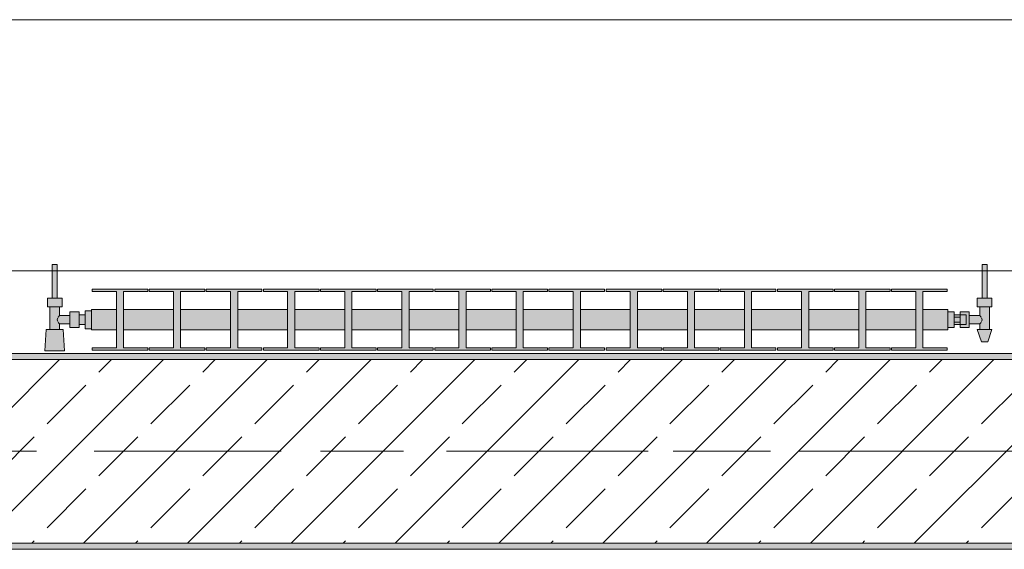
# Model space of a CAD drawing. Header units: metres. Extents: x -3.6 to 84.5, y -11 to 16.8.
# Tile 57 of 256: x 8.653 to 10.262, y 12.99 to 13.855. Entities that reach past the tile are written whole.
import ezdxf

# ---------------------------------------------------------------- set-up
doc = ezdxf.new("R2010")
doc.units = ezdxf.units.M
doc.header["$MEASUREMENT"] = 0
doc.linetypes.add('Achse', pattern=[0.2, 0.1, -0.05, 0, -0.05])
doc.linetypes.add('Strichlinie doppelt', pattern=[0.546806, 0.264583, -0.105833, 0.070556, -0.105833])
for name, color, linetype in [('451 - Universal.Achsen Raster', 7, 'Continuous'), ('604 - Struktur.Wand Aussen', 7, 'Continuous'), ('608 - Struktur.Träger', 7, 'Continuous'), ('801 - HKLSE.Heizung_ Klima_ Lüftung', 7, 'Continuous')]:
    doc.layers.add(name, color=color, linetype=linetype)
pattern_1 = [(45, (0, 0), (-0.01767767, 0.01767767), [0, -0.025])]

msp = doc.modelspace()

# ---------------------------------------------------------------- hatches: boundary and pattern name
at = {"layer": '608 - Struktur.Träger', "linetype": 'Continuous', "lineweight": 0, "true_color": 0x000000}
h = msp.add_hatch(dxfattribs=at)
h.set_pattern_fill('Gips_0001', color=18, style=0, pattern_type=2)
h.set_pattern_definition(pattern_1)
h.paths.add_polyline_path([(11.17, 13.31), (7.89, 13.31), (7.89, 13.3), (11.17, 13.3)])
h = msp.add_hatch(dxfattribs=at)
h.set_pattern_fill('Beton__Stahlbeton_0001', color=18, style=0, pattern_type=2)
h.set_pattern_definition([(45, (0, 0), (-0.0848528, 0.0848528), []), (45, (-0.04243, 0.04243), (-0.0848528, 0.0848528), [0.09, -0.03])])
h.paths.add_polyline_path([(0.38, 13), (0.69, 13), (3.97, 13), (4.29, 13), (7.57, 13), (7.89, 13), (11.17, 13), (11.48, 13), (11.48, 13.3), (11.17, 13.3), (7.89, 13.3), (7.57, 13.3), (4.29, 13.3), (3.97, 13.3), (0.69, 13.3), (0.38, 13.3)])
h = msp.add_hatch(dxfattribs=at)
h.set_pattern_fill('Gips_0001', color=18, style=0, pattern_type=2)
h.set_pattern_definition(pattern_1)
h.paths.add_polyline_path([(7.89, 13), (7.89, 12.99), (11.17, 12.99), (11.17, 13)])
at = {"layer": '801 - HKLSE.Heizung_ Klima_ Lüftung', "linetype": 'Continuous', "lineweight": 0, "true_color": 0x3a3a3a}
for points in [[(8.77, 13.3503), (8.77, 13.3797), (8.76, 13.3797), (8.76, 13.373), (8.75, 13.373), (8.75, 13.378), (8.735, 13.378), (8.735, 13.372), (8.718, 13.372), (8.718, 13.386), (8.722, 13.386), (8.722, 13.4), (8.714, 13.4), (8.714, 13.455), (8.706, 13.455), (8.706, 13.4), (8.698, 13.4), (8.698, 13.386), (8.702, 13.386), (8.702, 13.349), (8.696, 13.349), (8.694, 13.314), (8.726, 13.314), (8.724, 13.349), (8.718, 13.349), (8.718, 13.358), (8.735, 13.358), (8.735, 13.352), (8.75, 13.352), (8.75, 13.357), (8.76, 13.357), (8.76, 13.3503)], [(10.17, 13.352), (10.18, 13.352), (10.18, 13.357), (10.19, 13.357), (10.19, 13.352), (10.205, 13.352), (10.205, 13.358), (10.222, 13.358), (10.222, 13.349), (10.218, 13.349), (10.225, 13.329), (10.235, 13.329), (10.242, 13.349), (10.238, 13.349), (10.238, 13.386), (10.242, 13.386), (10.242, 13.4), (10.234, 13.4), (10.234, 13.455), (10.226, 13.455), (10.226, 13.4), (10.218, 13.4), (10.218, 13.386), (10.222, 13.386), (10.222, 13.372), (10.205, 13.372), (10.205, 13.378), (10.19, 13.378), (10.19, 13.373), (10.18, 13.373), (10.18, 13.378), (10.17, 13.378)], [(8.77, 13.3817), (8.77, 13.3483), (8.8108, 13.3483), (8.8108, 13.3192), (8.7712, 13.3192), (8.7712, 13.315), (8.8622, 13.315), (8.8622, 13.3192), (8.8225, 13.3192), (8.8225, 13.3483), (8.9042, 13.3483), (8.9042, 13.3192), (8.8645, 13.3192), (8.8645, 13.315), (8.9555, 13.315), (8.9555, 13.3192), (8.9158, 13.3192), (8.9158, 13.3483), (8.9975, 13.3483), (8.9975, 13.3192), (8.9578, 13.3192), (8.9578, 13.315), (9.0488, 13.315), (9.0488, 13.3192), (9.0092, 13.3192), (9.0092, 13.3483), (9.0908, 13.3483), (9.0908, 13.3192), (9.0512, 13.3192), (9.0512, 13.315), (9.1422, 13.315), (9.1422, 13.3192), (9.1025, 13.3192), (9.1025, 13.3483), (9.1842, 13.3483), (9.1842, 13.3192), (9.1445, 13.3192), (9.1445, 13.315), (9.2355, 13.315), (9.2355, 13.3192), (9.1958, 13.3192), (9.1958, 13.3483), (9.2775, 13.3483), (9.2775, 13.3192), (9.2378, 13.3192), (9.2378, 13.315), (9.3288, 13.315), (9.3288, 13.3192), (9.2892, 13.3192), (9.2892, 13.3483), (9.3708, 13.3483), (9.3708, 13.3192), (9.3312, 13.3192), (9.3312, 13.315), (9.4222, 13.315), (9.4222, 13.3192), (9.3825, 13.3192), (9.3825, 13.3483), (9.4642, 13.3483), (9.4642, 13.3192), (9.4245, 13.3192), (9.4245, 13.315), (9.5155, 13.315), (9.5155, 13.3192), (9.4758, 13.3192), (9.4758, 13.3483), (9.5575, 13.3483), (9.5575, 13.3192), (9.5178, 13.3192), (9.5178, 13.315), (9.6088, 13.315), (9.6088, 13.3192), (9.5692, 13.3192), (9.5692, 13.3483), (9.6508, 13.3483), (9.6508, 13.3192), (9.6112, 13.3192), (9.6112, 13.315), (9.7022, 13.315), (9.7022, 13.3192), (9.6625, 13.3192), (9.6625, 13.3483), (9.7442, 13.3483), (9.7442, 13.3192), (9.7045, 13.3192), (9.7045, 13.315), (9.7955, 13.315), (9.7955, 13.3192), (9.7558, 13.3192), (9.7558, 13.3483), (9.8375, 13.3483), (9.8375, 13.3192), (9.7978, 13.3192), (9.7978, 13.315), (9.8888, 13.315), (9.8888, 13.3192), (9.8492, 13.3192), (9.8492, 13.3483), (9.9308, 13.3483), (9.9308, 13.3192), (9.8912, 13.3192), (9.8912, 13.315), (9.9822, 13.315), (9.9822, 13.3192), (9.9425, 13.3192), (9.9425, 13.3483), (10.0242, 13.3483), (10.0242, 13.3192), (9.9845, 13.3192), (9.9845, 13.315), (10.0755, 13.315), (10.0755, 13.3192), (10.0358, 13.3192), (10.0358, 13.3483), (10.1175, 13.3483), (10.1175, 13.3192), (10.0778, 13.3192), (10.0778, 13.315), (10.1688, 13.315), (10.1688, 13.3192), (10.1292, 13.3192), (10.1292, 13.3483), (10.17, 13.3483), (10.17, 13.3817), (10.1292, 13.3817), (10.1292, 13.4108), (10.1688, 13.4108), (10.1688, 13.415), (10.0778, 13.415), (10.0778, 13.4108), (10.1175, 13.4108), (10.1175, 13.3817), (10.0358, 13.3817), (10.0358, 13.4108), (10.0755, 13.4108), (10.0755, 13.415), (9.9845, 13.415), (9.9845, 13.4108), (10.0242, 13.4108), (10.0242, 13.3817), (9.9425, 13.3817), (9.9425, 13.4108), (9.9822, 13.4108), (9.9822, 13.415), (9.8912, 13.415), (9.8912, 13.4108), (9.9308, 13.4108), (9.9308, 13.3817), (9.8492, 13.3817), (9.8492, 13.4108), (9.8888, 13.4108), (9.8888, 13.415), (9.7978, 13.415), (9.7978, 13.4108), (9.8375, 13.4108), (9.8375, 13.3817), (9.7558, 13.3817), (9.7558, 13.4108), (9.7955, 13.4108), (9.7955, 13.415), (9.7045, 13.415), (9.7045, 13.4108), (9.7442, 13.4108), (9.7442, 13.3817), (9.6625, 13.3817), (9.6625, 13.4108), (9.7022, 13.4108), (9.7022, 13.415), (9.6112, 13.415), (9.6112, 13.4108), (9.6508, 13.4108), (9.6508, 13.3817), (9.5692, 13.3817), (9.5692, 13.4108), (9.6088, 13.4108), (9.6088, 13.415), (9.5178, 13.415), (9.5178, 13.4108), (9.5575, 13.4108), (9.5575, 13.3817), (9.4758, 13.3817), (9.4758, 13.4108), (9.5155, 13.4108), (9.5155, 13.415), (9.4245, 13.415), (9.4245, 13.4108), (9.4642, 13.4108), (9.4642, 13.3817), (9.3825, 13.3817), (9.3825, 13.4108), (9.4222, 13.4108), (9.4222, 13.415), (9.3312, 13.415), (9.3312, 13.4108), (9.3708, 13.4108), (9.3708, 13.3817), (9.2892, 13.3817), (9.2892, 13.4108), (9.3288, 13.4108), (9.3288, 13.415), (9.2378, 13.415), (9.2378, 13.4108), (9.2775, 13.4108), (9.2775, 13.3817), (9.1958, 13.3817), (9.1958, 13.4108), (9.2355, 13.4108), (9.2355, 13.415), (9.1445, 13.415), (9.1445, 13.4108), (9.1842, 13.4108), (9.1842, 13.3817), (9.1025, 13.3817), (9.1025, 13.4108), (9.1422, 13.4108), (9.1422, 13.415), (9.0512, 13.415), (9.0512, 13.4108), (9.0908, 13.4108), (9.0908, 13.3817), (9.0092, 13.3817), (9.0092, 13.4108), (9.0488, 13.4108), (9.0488, 13.415), (8.9578, 13.415), (8.9578, 13.4108), (8.9975, 13.4108), (8.9975, 13.3817), (8.9158, 13.3817), (8.9158, 13.4108), (8.9555, 13.4108), (8.9555, 13.415), (8.8645, 13.415), (8.8645, 13.4108), (8.9042, 13.4108), (8.9042, 13.3817), (8.8225, 13.3817), (8.8225, 13.4108), (8.8622, 13.4108), (8.8622, 13.415), (8.7712, 13.415), (8.7712, 13.4108), (8.8108, 13.4108), (8.8108, 13.3817)]]:
    msp.add_hatch(color=250, dxfattribs=at).paths.add_polyline_path(points)

# ---------------------------------------------------------------- linework, layer by layer
at = {"layer": '451 - Universal.Achsen Raster', "color": 160, "linetype": 'Strichlinie doppelt', "lineweight": 9, "true_color": 0x3232ff}
msp.add_line((64.935, 13.15), (-3.175, 13.15), dxfattribs=at)
at = {"layer": '604 - Struktur.Wand Aussen', "color": 7, "linetype": 'Continuous', "lineweight": 13}
for p, q in [((10.72, 13.855), (8.32, 13.855)), ((8.32, 13.445), (10.72, 13.445))]:
    msp.add_line(p, q, dxfattribs=at)
at = {"layer": '608 - Struktur.Träger', "color": 7, "linetype": 'Continuous', "lineweight": 13}
for p, q in [((0.38, 13.31), (11.48, 13.31)), ((11.17, 13.3), (7.89, 13.3)), ((0.38, 12.99), (11.48, 12.99))]:
    msp.add_line(p, q, dxfattribs=at)
at = {"layer": '608 - Struktur.Träger', "color": 7, "linetype": 'Continuous', "lineweight": 5}
for p, q in [((11.17, 13.31), (7.89, 13.31)), ((11.17, 12.99), (7.89, 12.99))]:
    msp.add_line(p, q, dxfattribs=at)
at = {"layer": '608 - Struktur.Träger', "color": 7, "linetype": 'Achse', "lineweight": 9}
msp.add_line((0.38, 13.15), (11.48, 13.15), dxfattribs=at)
at = {"layer": '608 - Struktur.Träger', "color": 7, "linetype": 'Continuous', "lineweight": 13, "flags": 128}
msp.add_lwpolyline([(11.48, 13), (11.17, 13), (7.89, 13), (7.57, 13), (4.29, 13), (3.97, 13), (0.69, 13), (0.38, 13)], dxfattribs=at)
at = {"layer": '801 - HKLSE.Heizung_ Klima_ Lüftung', "color": 7, "linetype": 'Continuous', "lineweight": 5, "true_color": 0xebebeb}
for p, q in [((8.7072, 13.455), (8.706, 13.455)), ((8.706, 13.455), (8.706, 13.4)), ((8.71, 13.455), (8.7072, 13.455)), ((8.7128, 13.455), (8.71, 13.455)), ((8.714, 13.455), (8.7128, 13.455)), ((8.714, 13.455), (8.714, 13.4)), ((10.226, 13.455), (10.2272, 13.455)), ((10.226, 13.455), (10.226, 13.4)), ((10.2272, 13.455), (10.23, 13.455)), ((10.23, 13.455), (10.2328, 13.455)), ((10.2328, 13.455), (10.234, 13.455)), ((10.234, 13.455), (10.234, 13.4)), ((8.7712, 13.415), (8.7712, 13.4108)), ((8.8622, 13.415), (8.7712, 13.415)), ((8.7712, 13.415), (8.7712, 13.4108)), ((8.7712, 13.4108), (8.8108, 13.4108)), ((8.8108, 13.4108), (8.8108, 13.3192)), ((8.8225, 13.3192), (8.8225, 13.4108)), ((8.8225, 13.4108), (8.8622, 13.4108)), ((8.8622, 13.4108), (8.8622, 13.415)), ((8.8645, 13.415), (8.8645, 13.4108)), ((8.9555, 13.415), (8.8645, 13.415)), ((8.8645, 13.415), (8.8645, 13.4108)), ((8.8645, 13.4108), (8.9042, 13.4108)), ((8.9042, 13.4108), (8.9042, 13.3192)), ((8.9158, 13.3192), (8.9158, 13.4108)), ((8.9158, 13.4108), (8.9555, 13.4108)), ((8.9555, 13.4108), (8.9555, 13.415)), ((8.9555, 13.4108), (8.9555, 13.415)), ((9.0488, 13.415), (8.9578, 13.415)), ((8.9578, 13.415), (8.9578, 13.4108)), ((8.9578, 13.4108), (8.9975, 13.4108)), ((8.9975, 13.4108), (8.9975, 13.3192)), ((9.0092, 13.3192), (9.0092, 13.4108)), ((9.0092, 13.4108), (9.0488, 13.4108)), ((9.0488, 13.4108), (9.0488, 13.415)), ((9.0488, 13.4108), (9.0488, 13.415)), ((9.1422, 13.415), (9.0512, 13.415)), ((9.0512, 13.415), (9.0512, 13.4108)), ((9.0512, 13.4108), (9.0908, 13.4108)), ((9.0908, 13.4108), (9.0908, 13.3192)), ((9.1025, 13.3192), (9.1025, 13.4108)), ((9.1025, 13.4108), (9.1422, 13.4108)), ((9.1422, 13.4108), (9.1422, 13.415)), ((9.1445, 13.415), (9.1445, 13.4108)), ((9.2355, 13.415), (9.1445, 13.415)), ((9.1445, 13.415), (9.1445, 13.4108)), ((9.1445, 13.4108), (9.1842, 13.4108)), ((9.1842, 13.4108), (9.1842, 13.3192)), ((9.1958, 13.3192), (9.1958, 13.4108)), ((9.1958, 13.4108), (9.2355, 13.4108)), ((9.2355, 13.4108), (9.2355, 13.415)), ((9.2355, 13.4108), (9.2355, 13.415)), ((9.3288, 13.415), (9.2378, 13.415)), ((9.2378, 13.415), (9.2378, 13.4108)), ((9.2378, 13.4108), (9.2775, 13.4108)), ((9.2775, 13.4108), (9.2775, 13.3192)), ((9.2892, 13.3192), (9.2892, 13.4108)), ((9.2892, 13.4108), (9.3288, 13.4108)), ((9.3288, 13.4108), (9.3288, 13.415)), ((9.3312, 13.415), (9.3312, 13.4108)), ((9.4222, 13.415), (9.3312, 13.415)), ((9.3312, 13.415), (9.3312, 13.4108)), ((9.3312, 13.4108), (9.3708, 13.4108)), ((9.3708, 13.4108), (9.3708, 13.3192)), ((9.3825, 13.3192), (9.3825, 13.4108)), ((9.3825, 13.4108), (9.4222, 13.4108)), ((9.4222, 13.4108), (9.4222, 13.415)), ((9.5155, 13.415), (9.4245, 13.415)), ((9.4245, 13.415), (9.4245, 13.4108)), ((9.4245, 13.4108), (9.4642, 13.4108)), ((9.4642, 13.4108), (9.4642, 13.3192)), ((9.4758, 13.3192), (9.4758, 13.4108)), ((9.4758, 13.4108), (9.5155, 13.4108)), ((9.5155, 13.4108), (9.5155, 13.415)), ((9.5155, 13.4108), (9.5155, 13.415)), ((9.6088, 13.415), (9.5178, 13.415)), ((9.5178, 13.415), (9.5178, 13.4108)), ((9.5178, 13.4108), (9.5575, 13.4108)), ((9.5575, 13.4108), (9.5575, 13.3192)), ((9.5692, 13.3192), (9.5692, 13.4108)), ((9.5692, 13.4108), (9.6088, 13.4108)), ((9.6088, 13.4108), (9.6088, 13.415)), ((9.6088, 13.4108), (9.6088, 13.415)), ((9.6112, 13.415), (9.6112, 13.4108)), ((9.7022, 13.415), (9.6112, 13.415)), ((9.6112, 13.415), (9.6112, 13.4108)), ((9.6112, 13.4108), (9.6508, 13.4108)), ((9.6508, 13.4108), (9.6508, 13.3192)), ((9.6625, 13.3192), (9.6625, 13.4108)), ((9.6625, 13.4108), (9.7022, 13.4108)), ((9.7022, 13.4108), (9.7022, 13.415)), ((9.7955, 13.415), (9.7045, 13.415)), ((9.7045, 13.415), (9.7045, 13.4108)), ((9.7045, 13.4108), (9.7442, 13.4108)), ((9.7442, 13.4108), (9.7442, 13.3192)), ((9.7558, 13.3192), (9.7558, 13.4108)), ((9.7558, 13.4108), (9.7955, 13.4108)), ((9.7955, 13.4108), (9.7955, 13.415)), ((9.8888, 13.415), (9.7978, 13.415)), ((9.7978, 13.415), (9.7978, 13.4108)), ((9.7978, 13.4108), (9.8375, 13.4108)), ((9.8375, 13.4108), (9.8375, 13.3192)), ((9.8492, 13.3192), (9.8492, 13.4108)), ((9.8492, 13.4108), (9.8888, 13.4108)), ((9.8888, 13.4108), (9.8888, 13.415)), ((9.8888, 13.4108), (9.8888, 13.415)), ((9.8912, 13.415), (9.8912, 13.4108)), ((9.9822, 13.415), (9.8912, 13.415)), ((9.8912, 13.415), (9.8912, 13.4108)), ((9.8912, 13.4108), (9.9308, 13.4108)), ((9.9308, 13.4108), (9.9308, 13.3192)), ((9.9425, 13.3192), (9.9425, 13.4108)), ((9.9425, 13.4108), (9.9822, 13.4108)), ((9.9822, 13.4108), (9.9822, 13.415)), ((9.9845, 13.415), (9.9845, 13.4108)), ((10.0755, 13.415), (9.9845, 13.415)), ((9.9845, 13.415), (9.9845, 13.4108)), ((9.9845, 13.4108), (10.0242, 13.4108)), ((10.0242, 13.4108), (10.0242, 13.3192)), ((10.0358, 13.3192), (10.0358, 13.4108)), ((10.0358, 13.4108), (10.0755, 13.4108)), ((10.0755, 13.4108), (10.0755, 13.415)), ((10.0755, 13.4108), (10.0755, 13.415)), ((10.0778, 13.415), (10.0778, 13.4108)), ((10.1688, 13.415), (10.0778, 13.415)), ((10.0778, 13.415), (10.0778, 13.4108)), ((10.0778, 13.4108), (10.1175, 13.4108)), ((10.1175, 13.4108), (10.1175, 13.3192)), ((10.1292, 13.3192), (10.1292, 13.4108)), ((10.1292, 13.4108), (10.1688, 13.4108)), ((10.1688, 13.4108), (10.1688, 13.415)), ((8.704, 13.4), (8.698, 13.4)), ((8.698, 13.4), (8.698, 13.386)), ((8.716, 13.4), (8.704, 13.4)), ((8.7072, 13.4), (8.706, 13.4)), ((8.71, 13.4), (8.7072, 13.4)), ((8.7128, 13.4), (8.71, 13.4)), ((8.714, 13.4), (8.7128, 13.4)), ((8.722, 13.4), (8.716, 13.4)), ((8.722, 13.4), (8.722, 13.386)), ((10.218, 13.4), (10.224, 13.4)), ((10.218, 13.4), (10.218, 13.386)), ((10.224, 13.4), (10.236, 13.4)), ((10.226, 13.4), (10.2272, 13.4)), ((10.2272, 13.4), (10.23, 13.4)), ((10.23, 13.4), (10.2328, 13.4)), ((10.2328, 13.4), (10.234, 13.4)), ((10.236, 13.4), (10.242, 13.4)), ((10.242, 13.4), (10.242, 13.386)), ((8.704, 13.386), (8.698, 13.386)), ((8.702, 13.386), (8.702, 13.349)), ((8.716, 13.386), (8.704, 13.386)), ((8.722, 13.386), (8.716, 13.386)), ((8.718, 13.386), (8.718, 13.372)), ((8.735, 13.378), (8.735, 13.3715)), ((8.735, 13.378), (8.75, 13.378)), ((8.75, 13.378), (8.75, 13.3715)), ((8.76, 13.3797), (8.76, 13.365)), ((8.76, 13.3797), (8.77, 13.3797)), ((8.76, 13.3797), (8.76, 13.365)), ((8.76, 13.3797), (8.77, 13.3797)), ((8.77, 13.3817), (8.77, 13.3768)), ((8.77, 13.3817), (8.8108, 13.3817)), ((8.77, 13.3768), (8.77, 13.365)), ((8.8225, 13.3817), (8.9042, 13.3817)), ((8.9158, 13.3817), (8.9975, 13.3817)), ((9.0092, 13.3817), (9.0908, 13.3817)), ((9.1025, 13.3817), (9.1842, 13.3817)), ((9.1958, 13.3817), (9.2775, 13.3817)), ((9.2892, 13.3817), (9.3708, 13.3817)), ((9.3825, 13.3817), (9.4642, 13.3817)), ((9.4758, 13.3817), (9.5575, 13.3817)), ((9.5692, 13.3817), (9.6508, 13.3817)), ((9.6625, 13.3817), (9.7442, 13.3817)), ((9.7558, 13.3817), (9.8375, 13.3817)), ((9.8492, 13.3817), (9.9308, 13.3817)), ((9.9425, 13.3817), (10.0242, 13.3817)), ((10.0358, 13.3817), (10.1175, 13.3817)), ((10.1292, 13.3817), (10.17, 13.3817)), ((10.17, 13.3817), (10.17, 13.3768)), ((10.17, 13.378), (10.18, 13.378)), ((10.17, 13.3768), (10.17, 13.365)), ((10.18, 13.378), (10.18, 13.365)), ((10.19, 13.373), (10.19, 13.378)), ((10.19, 13.378), (10.19, 13.3715)), ((10.205, 13.378), (10.19, 13.378)), ((10.205, 13.378), (10.205, 13.3715)), ((10.218, 13.386), (10.224, 13.386)), ((10.222, 13.386), (10.222, 13.372)), ((10.224, 13.386), (10.236, 13.386)), ((10.236, 13.386), (10.242, 13.386)), ((10.238, 13.386), (10.238, 13.349)), ((8.7153, 13.3679), (8.7139, 13.365)), ((8.7139, 13.365), (8.7153, 13.3621)), ((8.7163, 13.3699), (8.7158, 13.3689)), ((8.7158, 13.3611), (8.7163, 13.3601)), ((8.718, 13.372), (8.7163, 13.3699)), ((8.7163, 13.3601), (8.718, 13.358)), ((8.718, 13.372), (8.735, 13.372)), ((8.735, 13.3715), (8.735, 13.3585)), ((8.735, 13.3585), (8.735, 13.352)), ((8.75, 13.373), (8.76, 13.373)), ((8.75, 13.3715), (8.75, 13.3585)), ((8.75, 13.3585), (8.75, 13.352)), ((8.76, 13.373), (8.76, 13.3707)), ((8.76, 13.3707), (8.76, 13.365)), ((8.76, 13.365), (8.76, 13.3503)), ((8.76, 13.365), (8.76, 13.3503)), ((8.76, 13.365), (8.76, 13.3593)), ((8.76, 13.3593), (8.76, 13.357)), ((8.77, 13.365), (8.77, 13.3532)), ((10.17, 13.365), (10.17, 13.3532)), ((10.19, 13.373), (10.18, 13.373)), ((10.18, 13.3693), (10.19, 13.3693)), ((10.18, 13.365), (10.18, 13.352)), ((10.18, 13.3607), (10.19, 13.3607)), ((10.19, 13.373), (10.19, 13.3707)), ((10.19, 13.373), (10.2, 13.373)), ((10.19, 13.373), (10.19, 13.3707)), ((10.19, 13.3715), (10.19, 13.3693)), ((10.19, 13.3707), (10.19, 13.365)), ((10.19, 13.3707), (10.19, 13.3693)), ((10.19, 13.3693), (10.19, 13.365)), ((10.19, 13.365), (10.19, 13.3607)), ((10.19, 13.365), (10.19, 13.3593)), ((10.19, 13.3607), (10.19, 13.3585)), ((10.19, 13.3607), (10.19, 13.3593)), ((10.19, 13.3593), (10.19, 13.357)), ((10.19, 13.3593), (10.19, 13.357)), ((10.19, 13.3585), (10.19, 13.352)), ((10.2, 13.373), (10.2, 13.3707)), ((10.2, 13.3707), (10.2, 13.365)), ((10.2, 13.365), (10.2, 13.3593)), ((10.2, 13.3593), (10.2, 13.357)), ((10.222, 13.372), (10.205, 13.372)), ((10.205, 13.3715), (10.205, 13.3585)), ((10.205, 13.3585), (10.205, 13.352)), ((10.222, 13.372), (10.2237, 13.3699)), ((10.2237, 13.3601), (10.222, 13.358)), ((10.2237, 13.3699), (10.2242, 13.3689)), ((10.2242, 13.3611), (10.2237, 13.3601)), ((10.2247, 13.3679), (10.2261, 13.365)), ((10.2261, 13.365), (10.2247, 13.3621)), ((8.696, 13.349), (8.694, 13.314)), ((8.7001, 13.349), (8.696, 13.349)), ((8.71, 13.349), (8.7001, 13.349)), ((8.7199, 13.349), (8.71, 13.349)), ((8.718, 13.358), (8.718, 13.349)), ((8.718, 13.358), (8.735, 13.358)), ((8.724, 13.349), (8.7199, 13.349)), ((8.724, 13.349), (8.726, 13.314)), ((8.735, 13.352), (8.75, 13.352)), ((8.75, 13.357), (8.76, 13.357)), ((8.76, 13.3503), (8.77, 13.3503)), ((8.76, 13.3503), (8.77, 13.3503)), ((8.76, 13.3503), (8.77, 13.3503)), ((8.76, 13.3503), (8.77, 13.3503)), ((8.77, 13.3532), (8.77, 13.3483)), ((8.77, 13.3483), (8.8108, 13.3483)), ((8.8225, 13.3483), (8.9042, 13.3483)), ((8.9158, 13.3483), (8.9975, 13.3483)), ((9.0092, 13.3483), (9.0908, 13.3483)), ((9.1025, 13.3483), (9.1842, 13.3483)), ((9.1958, 13.3483), (9.2775, 13.3483)), ((9.2892, 13.3483), (9.3708, 13.3483)), ((9.3825, 13.3483), (9.4642, 13.3483)), ((9.4758, 13.3483), (9.5575, 13.3483)), ((9.5692, 13.3483), (9.6508, 13.3483)), ((9.6625, 13.3483), (9.7442, 13.3483)), ((9.7558, 13.3483), (9.8375, 13.3483)), ((9.8492, 13.3483), (9.9308, 13.3483)), ((9.9425, 13.3483), (10.0242, 13.3483)), ((10.0358, 13.3483), (10.1175, 13.3483)), ((10.1292, 13.3483), (10.17, 13.3483)), ((10.17, 13.3532), (10.17, 13.3483)), ((10.17, 13.352), (10.18, 13.352)), ((10.17, 13.352), (10.18, 13.352)), ((10.17, 13.352), (10.18, 13.352)), ((10.17, 13.352), (10.18, 13.352)), ((10.19, 13.357), (10.18, 13.357)), ((10.19, 13.357), (10.2, 13.357)), ((10.19, 13.352), (10.19, 13.357)), ((10.205, 13.352), (10.19, 13.352)), ((10.222, 13.358), (10.205, 13.358)), ((10.218, 13.349), (10.2215, 13.349)), ((10.218, 13.349), (10.225, 13.329)), ((10.2215, 13.349), (10.23, 13.349)), ((10.222, 13.358), (10.222, 13.349)), ((10.23, 13.349), (10.2385, 13.349)), ((10.242, 13.349), (10.235, 13.329)), ((10.2385, 13.349), (10.242, 13.349)), ((10.225, 13.329), (10.2265, 13.329)), ((10.2265, 13.329), (10.23, 13.329)), ((10.23, 13.329), (10.2335, 13.329)), ((10.2335, 13.329), (10.235, 13.329)), ((8.6987, 13.314), (8.694, 13.314)), ((8.694, 13.314), (8.6987, 13.314)), ((8.71, 13.314), (8.6987, 13.314)), ((8.6987, 13.314), (8.71, 13.314)), ((8.7213, 13.314), (8.71, 13.314)), ((8.71, 13.314), (8.7213, 13.314)), ((8.7213, 13.314), (8.726, 13.314)), ((8.726, 13.314), (8.7213, 13.314)), ((8.7712, 13.3192), (8.7712, 13.315)), ((8.8108, 13.3192), (8.7712, 13.3192)), ((8.7712, 13.3192), (8.7712, 13.315)), ((8.7712, 13.315), (8.8622, 13.315)), ((8.7712, 13.315), (8.8622, 13.315)), ((8.8622, 13.3192), (8.8225, 13.3192)), ((8.8622, 13.315), (8.8622, 13.3192)), ((8.8645, 13.3192), (8.8645, 13.315)), ((8.9042, 13.3192), (8.8645, 13.3192)), ((8.8645, 13.3192), (8.8645, 13.315)), ((8.8645, 13.315), (8.9555, 13.315)), ((8.8645, 13.315), (8.9555, 13.315)), ((8.9555, 13.3192), (8.9158, 13.3192)), ((8.9555, 13.315), (8.9555, 13.3192)), ((8.9555, 13.315), (8.9555, 13.3192)), ((8.9975, 13.3192), (8.9578, 13.3192)), ((8.9578, 13.3192), (8.9578, 13.315)), ((8.9578, 13.315), (9.0488, 13.315)), ((8.9578, 13.315), (9.0488, 13.315)), ((9.0488, 13.3192), (9.0092, 13.3192)), ((9.0488, 13.315), (9.0488, 13.3192)), ((9.0488, 13.315), (9.0488, 13.3192)), ((9.0908, 13.3192), (9.0512, 13.3192)), ((9.0512, 13.3192), (9.0512, 13.315)), ((9.0512, 13.315), (9.1422, 13.315)), ((9.0512, 13.315), (9.1422, 13.315)), ((9.1422, 13.3192), (9.1025, 13.3192)), ((9.1422, 13.315), (9.1422, 13.3192)), ((9.1445, 13.3192), (9.1445, 13.315)), ((9.1842, 13.3192), (9.1445, 13.3192)), ((9.1445, 13.3192), (9.1445, 13.315)), ((9.1445, 13.315), (9.2355, 13.315)), ((9.1445, 13.315), (9.2355, 13.315)), ((9.2355, 13.3192), (9.1958, 13.3192)), ((9.2355, 13.315), (9.2355, 13.3192)), ((9.2355, 13.315), (9.2355, 13.3192)), ((9.2775, 13.3192), (9.2378, 13.3192)), ((9.2378, 13.3192), (9.2378, 13.315)), ((9.2378, 13.315), (9.3288, 13.315)), ((9.2378, 13.315), (9.3288, 13.315)), ((9.3288, 13.3192), (9.2892, 13.3192)), ((9.3288, 13.315), (9.3288, 13.3192)), ((9.3312, 13.3192), (9.3312, 13.315)), ((9.3708, 13.3192), (9.3312, 13.3192)), ((9.3312, 13.3192), (9.3312, 13.315)), ((9.3312, 13.315), (9.4222, 13.315)), ((9.3312, 13.315), (9.4222, 13.315)), ((9.4222, 13.3192), (9.3825, 13.3192)), ((9.4222, 13.315), (9.4222, 13.3192)), ((9.4642, 13.3192), (9.4245, 13.3192)), ((9.4245, 13.3192), (9.4245, 13.315)), ((9.4245, 13.315), (9.5155, 13.315)), ((9.4245, 13.315), (9.5155, 13.315)), ((9.5155, 13.3192), (9.4758, 13.3192)), ((9.5155, 13.315), (9.5155, 13.3192)), ((9.5155, 13.315), (9.5155, 13.3192)), ((9.5575, 13.3192), (9.5178, 13.3192)), ((9.5178, 13.3192), (9.5178, 13.315)), ((9.5178, 13.315), (9.6088, 13.315)), ((9.5178, 13.315), (9.6088, 13.315)), ((9.6088, 13.3192), (9.5692, 13.3192)), ((9.6088, 13.315), (9.6088, 13.3192)), ((9.6088, 13.315), (9.6088, 13.3192)), ((9.6112, 13.3192), (9.6112, 13.315)), ((9.6508, 13.3192), (9.6112, 13.3192)), ((9.6112, 13.3192), (9.6112, 13.315)), ((9.6112, 13.315), (9.7022, 13.315)), ((9.6112, 13.315), (9.7022, 13.315)), ((9.7022, 13.3192), (9.6625, 13.3192)), ((9.7022, 13.315), (9.7022, 13.3192)), ((9.7442, 13.3192), (9.7045, 13.3192)), ((9.7045, 13.3192), (9.7045, 13.315)), ((9.7045, 13.315), (9.7955, 13.315)), ((9.7045, 13.315), (9.7955, 13.315)), ((9.7955, 13.3192), (9.7558, 13.3192)), ((9.7955, 13.315), (9.7955, 13.3192)), ((9.8375, 13.3192), (9.7978, 13.3192)), ((9.7978, 13.3192), (9.7978, 13.315)), ((9.7978, 13.315), (9.8888, 13.315)), ((9.7978, 13.315), (9.8888, 13.315)), ((9.8888, 13.3192), (9.8492, 13.3192)), ((9.8888, 13.315), (9.8888, 13.3192)), ((9.8888, 13.315), (9.8888, 13.3192)), ((9.8912, 13.3192), (9.8912, 13.315)), ((9.9308, 13.3192), (9.8912, 13.3192)), ((9.8912, 13.3192), (9.8912, 13.315)), ((9.8912, 13.315), (9.9822, 13.315)), ((9.8912, 13.315), (9.9822, 13.315)), ((9.9822, 13.3192), (9.9425, 13.3192)), ((9.9822, 13.315), (9.9822, 13.3192)), ((9.9845, 13.3192), (9.9845, 13.315)), ((10.0242, 13.3192), (9.9845, 13.3192)), ((9.9845, 13.3192), (9.9845, 13.315)), ((9.9845, 13.315), (10.0755, 13.315)), ((9.9845, 13.315), (10.0755, 13.315)), ((10.0755, 13.3192), (10.0358, 13.3192)), ((10.0755, 13.315), (10.0755, 13.3192)), ((10.0755, 13.315), (10.0755, 13.3192)), ((10.0778, 13.3192), (10.0778, 13.315)), ((10.1175, 13.3192), (10.0778, 13.3192)), ((10.0778, 13.3192), (10.0778, 13.315)), ((10.0778, 13.315), (10.1688, 13.315)), ((10.0778, 13.315), (10.1688, 13.315)), ((10.1688, 13.3192), (10.1292, 13.3192)), ((10.1688, 13.315), (10.1688, 13.3192))]:
    msp.add_line(p, q, dxfattribs=at)

doc.saveas('drawing.dxf')
